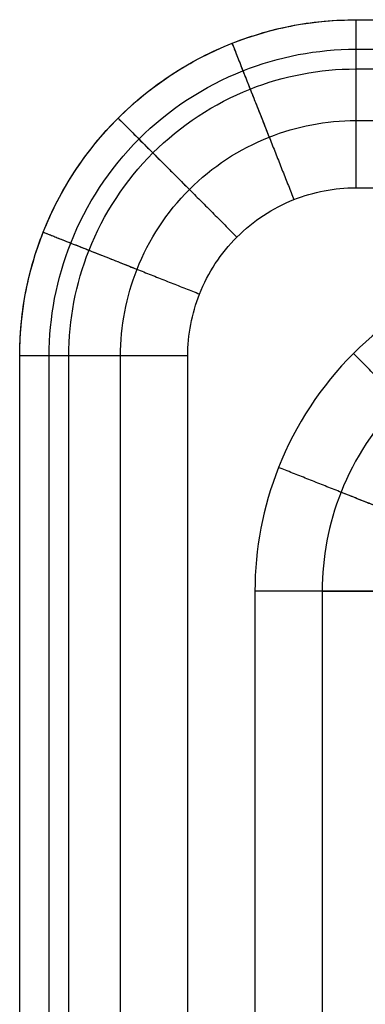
# Model space of a CAD drawing. Header units: millimetres. Extents: x 2731 to 5731, y -9408 to -7904.
# Tile 9 of 64: x 2731 to 2834, y -8197 to -7904. Entities that reach past the tile are written whole.
import ezdxf

# ---------------------------------------------------------------- set-up
doc = ezdxf.new("R2010")
doc.units = ezdxf.units.MM
doc.layers.add('COMPO3', color=7, linetype='Continuous', true_color=0x000000)

msp = doc.modelspace()

# ---------------------------------------------------------------- linework, layer by layer
at = {"layer": 'COMPO3'}
for p, q in [((2831.06, -7934.26, -750), (4201.06, -7934.26, -750)), ((2831.06, -7954.26), (4181.06, -7954.26)), ((2761.06, -9374.26, -750), (2761.06, -8004.26, -750)), ((2781.06, -9354.26), (2781.06, -8004.26)), ((2801.06, -8074.26), (2801.06, -9354.26)), ((2821.06, -8074.26, -750), (2821.06, -9374.26, -750))]:
    msp.add_line(p, q, dxfattribs=at)
for points, knots in [([(2731.06, -8004.26, -50), (2731.06, -7991.7, -50), (2736.05, -7965.52, -50), (2758.35, -7931.55, -50), (2792.32, -7909.25, -50), (2818.5, -7904.26, -50), (2831.06, -7904.26, -50)], [0, 0, 0, 0, 18.847842, 39.26966, 59.691479, 78.53932, 78.53932, 78.53932, 78.53932]), ([(2731.06, -8004.26, -720), (2731.06, -7991.7, -720), (2736.05, -7965.52, -720), (2758.35, -7931.55, -720), (2792.32, -7909.25, -720), (2818.5, -7904.26, -720), (2831.06, -7904.26, -720)], [0, 0, 0, 0, 26.386978, 54.977524, 83.56807, 109.955048, 109.955048, 109.955048, 109.955048]), ([(2739.85, -8004.26, -741.21), (2739.84, -7992.8, -741.21), (2744.4, -7968.92, -741.21), (2764.74, -7937.94, -741.21), (2795.72, -7917.6, -741.21), (2819.6, -7913.04, -741.21), (2831.06, -7913.05, -741.21)], [0, 0, 0, 0, 26.386978, 54.977524, 83.56807, 109.955048, 109.955048, 109.955048, 109.955048]), ([(2745.71, -8004.26, -14.64), (2745.7, -7993.54, -14.64), (2749.96, -7971.19, -14.64), (2769, -7942.2, -14.64), (2797.99, -7923.16, -14.64), (2820.34, -7918.9, -14.64), (2831.06, -7918.91, -14.64)], [0, 0, 0, 0, 18.847842, 39.26966, 59.691479, 78.53932, 78.53932, 78.53932, 78.53932]), ([(2761.06, -8004.26, -750), (2761.06, -7995.47, -750), (2764.55, -7977.14, -750), (2780.16, -7953.36, -750), (2803.94, -7937.75, -750), (2822.27, -7934.26, -750), (2831.06, -7934.26, -750)], [0, 0, 0, 0, 26.386978, 54.977524, 83.56807, 109.955048, 109.955048, 109.955048, 109.955048]), ([(2781.06, -8004.26), (2781.06, -7997.98), (2783.56, -7984.89), (2794.71, -7967.91), (2811.69, -7956.76), (2824.78, -7954.26), (2831.06, -7954.26)], [0, 0, 0, 0, 18.847842, 39.26966, 59.691479, 78.53932, 78.53932, 78.53932, 78.53932]), ([(2901.06, -7974.26), (2888.5, -7974.26), (2862.32, -7979.25), (2828.35, -8001.55), (2806.05, -8035.52), (2801.06, -8061.7), (2801.06, -8074.26)], [0, 0, 0, 0, 37.695683, 78.53932, 119.382957, 157.078641, 157.078641, 157.078641, 157.078641]), ([(2901.06, -7994.26, -750), (2891.01, -7994.26, -750), (2870.07, -7998.25, -750), (2842.89, -8016.09, -750), (2825.05, -8043.27, -750), (2821.06, -8064.21, -750), (2821.06, -8074.26, -750)], [0, 0, 0, 0, 30.156547, 62.831456, 95.506366, 125.662912, 125.662912, 125.662912, 125.662912])]:
    msp.add_open_spline(points, degree=3, knots=knots, dxfattribs=at)
for points in [[(2731.06, -8004.26, -385), (2731.06, -7904.26, -385), (2831.06, -7904.26, -385)], [(2831.06, -7904.26, -50), (2831.06, -7904.26), (2831.06, -7954.26)], [(2831.06, -7904.26, -720), (2831.06, -7904.26, -750), (2831.06, -7934.26, -750)], [(2794.25, -7911.28, -50), (2794.25, -7911.28), (2812.66, -7957.77)], [(2794.25, -7911.28, -720), (2794.25, -7911.28, -750), (2805.29, -7939.17, -750)], [(2760.35, -7933.55, -50), (2760.35, -7933.55), (2795.7, -7968.9)], [(2760.35, -7933.55, -720), (2760.35, -7933.55, -750), (2781.56, -7954.76, -750)], [(2738.08, -7967.45, -50), (2738.08, -7967.45), (2784.57, -7985.86)], [(2738.08, -7967.45, -720), (2738.08, -7967.45, -750), (2765.97, -7978.49, -750)], [(2865.7, -8038.9, -50), (2865.7, -8038.9), (2830.35, -8003.55)], [(2781.06, -8004.26), (2731.06, -8004.26), (2731.06, -8004.26, -50)], [(2761.06, -8004.26, -750), (2731.06, -8004.26, -750), (2731.06, -8004.26, -720)], [(2854.57, -8055.86, -50), (2854.57, -8055.86), (2808.08, -8037.45)], [(2854.57, -8055.86, -720), (2854.57, -8055.86, -750), (2826.68, -8044.81, -750)], [(2851.06, -8074.26, -50), (2851.06, -8074.26), (2801.06, -8074.26)], [(2821.06, -8074.26, -750), (2851.06, -8074.26, -750), (2851.06, -8074.26, -720)]]:
    msp.add_rational_spline(points, [1, 0.707106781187, 1], degree=2, dxfattribs=at)
for points in [[(2831.06, -7904.26, -720), (2831.06, -7904.26, -385), (2831.06, -7904.26, -50)], [(2831.06, -7904.26, -50), (3516.06, -7904.26, -50), (4201.06, -7904.26, -50)], [(2831.06, -7904.26, -720), (3516.06, -7904.26, -720), (4201.06, -7904.26, -720)], [(2831.06, -7904.26, -375), (3516.06, -7904.26, -375), (4201.06, -7904.26, -375)], [(2831.06, -7913.05, -741.21), (3516.06, -7913.05, -741.21), (4201.06, -7913.05, -741.21)], [(2831.06, -7918.91, -14.64), (3513.13, -7918.91, -14.64), (4195.2, -7918.91, -14.64)], [(2760.35, -7933.55, -720), (2760.35, -7933.55, -385), (2760.35, -7933.55, -50)], [(2731.06, -9374.26, -720), (2731.06, -8689.26, -720), (2731.06, -8004.26, -720)], [(2731.06, -8004.26, -720), (2731.06, -8004.26, -385), (2731.06, -8004.26, -50)], [(2731.06, -9374.26, -50), (2731.06, -8689.26, -50), (2731.06, -8004.26, -50)], [(2731.06, -9374.26, -375), (2731.06, -8689.26, -375), (2731.06, -8004.26, -375)], [(2739.85, -9374.26, -741.21), (2739.85, -8689.26, -741.21), (2739.85, -8004.26, -741.21)], [(2745.71, -9368.4, -14.64), (2745.71, -8686.33, -14.64), (2745.71, -8004.26, -14.64)]]:
    msp.add_open_spline(points, degree=2, dxfattribs=at)

doc.saveas('drawing.dxf')
